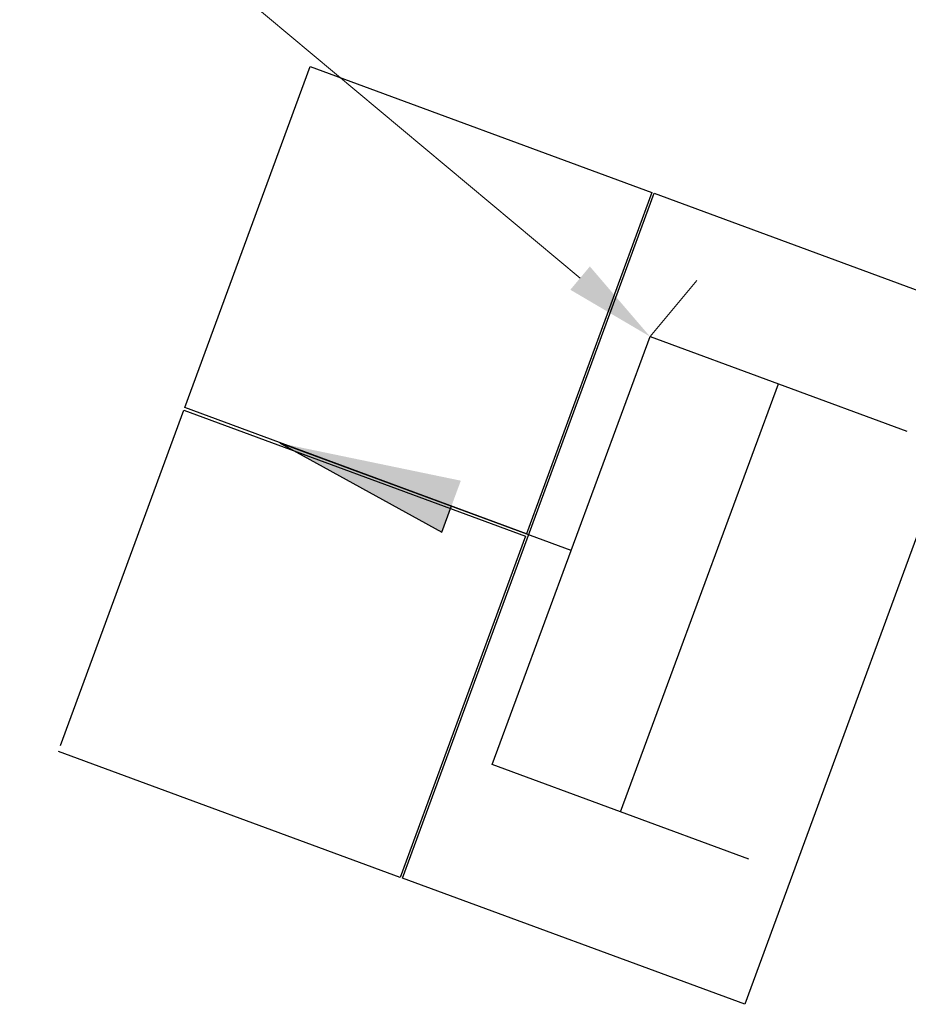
# Model space of a CAD drawing. Header units: metres. Extents: x 176029 to 179341, y 406836 to 408537.
# Tile 21 of 27: x 176639.59 to 176644.46, y 407776.39 to 407781.79. Entities that reach past the tile are written whole.
import ezdxf

# ---------------------------------------------------------------- set-up
doc = ezdxf.new("R2010")
doc.units = ezdxf.units.M
doc.header["$PDMODE"] = 3
doc.header["$PDSIZE"] = 1
doc.layers.add('B-ET-IGS', color=10, linetype='Continuous', lineweight=30)
doc.layers.add('N-ET-MONTAGE-NIEUWE FUNDATIE', color=10, linetype='Continuous', lineweight=30)
doc.layers.add('N-ET-VVV-LUS 1', color=10, linetype='Continuous')
doc.styles.add('NLCS-ISO-ANNOTATIVE-T25', font='arial.ttf', dxfattribs={"height": 2.5})
doc.dimstyles.new('NLCS-ANNOTATIVE-T25-PIJL_l3_h1', dxfattribs={"dimtxt": 2.5, "dimasz": 2.5, "dimexe": 2, "dimexo": 2, "dimgap": 0.7, "dimtad": 1, "dimdec": 3, "dimzin": 0, "dimdsep": 46, "dimtxsty": 'NLCS-ISO-ANNOTATIVE-T25', "dimcen": 2.5, "dimdle": 2, "dimclrd": 256, "dimclre": 256, "dimclrt": 256, "dimadec": 1, "dimazin": 0, "dimtfac": 1, "dimtdec": 3, "dimtofl": 0, "dimtmove": 1, "dimatfit": 0, "dimfxl": 2, "dimfxlon": 1, "dimtfillclr": 256, "dimtolj": 1, "dimtzin": 0, "dimlwd": 18, "dimlwe": 18, "dimarcsym": 0})

# ---------------------------------------------------------------- blocks, each defined once
blk = doc.blocks.new('licht afstandsmarkeringsbord')
at = {"color": 0}
for p, q in [((2.448795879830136, 0.01244370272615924), (1.448795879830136, 0.1624437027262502)), ((1.448795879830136, 0.1624437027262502), (1.448795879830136, 0.008531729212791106)), ((0.7487958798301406, 0.01244370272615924), (1.846377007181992, 0.01244370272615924)), ((0.7487958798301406, 0.01244370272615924), (2.448795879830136, 0.01244370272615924))]:
    blk.add_line(p, q, dxfattribs=at)
for points in [[(-0.7512041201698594, 1.262443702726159), (0.7487958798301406, 1.262443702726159), (0.7487958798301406, -1.237556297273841), (-0.7512041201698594, -1.237556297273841)], [(-0.00120412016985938, 1.262443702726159), (-0.00120412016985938, -1.237556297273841)]]:
    blk.add_lwpolyline(points, dxfattribs=at)
blk.add_solid([(1.448795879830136, -0.1375562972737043), (2.448795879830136, 0.01244370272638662), (1.448795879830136, 0.1624437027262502)], dxfattribs=at)
blk = doc.blocks.new('*D95')
at = {"layer": 'Defpoints', "color": 0, "transparency": 16777216}
for p in [(176634.6093726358, 407787.1119735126), (176634.6093726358, 407787.1119735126), (176643.0479462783, 407780.0531179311)]:
    blk.add_point(p, dxfattribs=at)
at = {"layer": 'N-ET-VVV-LUS 1', "lineweight": 18, "transparency": 16777216}
for p, q in [((176634.6093726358, 407787.1119735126), (176634.8660190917, 407787.4187838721)), ((176642.664433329, 407780.373926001), (176634.9928855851, 407786.7911654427)), ((176643.0479462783, 407780.0531179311), (176643.3045927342, 407780.3599282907))]:
    blk.add_line(p, q, dxfattribs=at)
at = {"layer": 'N-ET-VVV-LUS 1', "transparency": 16777216}
for points in [[(176635.0463535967, 407786.8550842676), (176634.9394175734, 407786.7272466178), (176634.6093726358, 407787.1119735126)], [(176642.7179013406, 407780.4378448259), (176642.6109653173, 407780.3100071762), (176643.0479462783, 407780.0531179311)]]:
    blk.add_solid(points, dxfattribs=at)
at = {"layer": 'N-ET-VVV-LUS 1', "transparency": 16777216, "insert": (176639.0822816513, 407783.8857407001), "char_height": 0.5, "attachment_point": 5, "rotation": 320.0875631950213, "style": 'NLCS-ISO-ANNOTATIVE-T25'}
blk.add_mtext('\\A1;11.00', dxfattribs=at)

msp = doc.modelspace()

# ---------------------------------------------------------------- linework, layer by layer
at = {"layer": 'N-ET-MONTAGE-NIEUWE FUNDATIE', "elevation": 7.091291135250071e-06}
for points in [[(176640.4972663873, 407779.664669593), (176641.1840769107, 407781.5338511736), (176643.0576798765, 407780.8437738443), (176642.3702076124, 407778.9727913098), (176640.4972663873, 407779.664669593)], [(176641.6912471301, 407777.083683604), (176643.0710495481, 407780.8388544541), (176644.9478030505, 407780.1476263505), (176643.5680006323, 407776.3924555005), (176641.69124713, 407777.083683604)], [(176639.8160023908, 407777.8105831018), (176640.4917616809, 407779.6496883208), (176642.3653646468, 407778.9596109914), (176641.677283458, 407777.0869712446), (176639.8043422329, 407777.7788495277)]]:
    msp.add_lwpolyline(points, dxfattribs=at)

# ---------------------------------------------------------------- block references
at = {"layer": 'B-ET-IGS', "rotation": 159.751314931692}
msp.add_blockref('licht afstandsmarkeringsbord', (176643.3221533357, 407778.6328886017, 7.078517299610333e-06), dxfattribs=at)

# ---------------------------------------------------------------- dimensions: what is measured, and where the dimension line sits
at = {"layer": 'N-ET-VVV-LUS 1'}
dim = msp.add_aligned_dim(p1=(176643.0479462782, 407780.0531179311, 7.200246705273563e-06), p2=(176634.6093726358, 407787.1119735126, 7.20024681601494e-06), distance=0, dimstyle='NLCS-ANNOTATIVE-T25-PIJL_l3_h1', override={"dimdec": 2}, dxfattribs=at)
dim.commit()
dim.dimension.update_dxf_attribs({"geometry": '*D95', "text_midpoint": (176639.0822816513, 407783.8857407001, 7.20024681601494e-06)})

doc.saveas('drawing.dxf')
